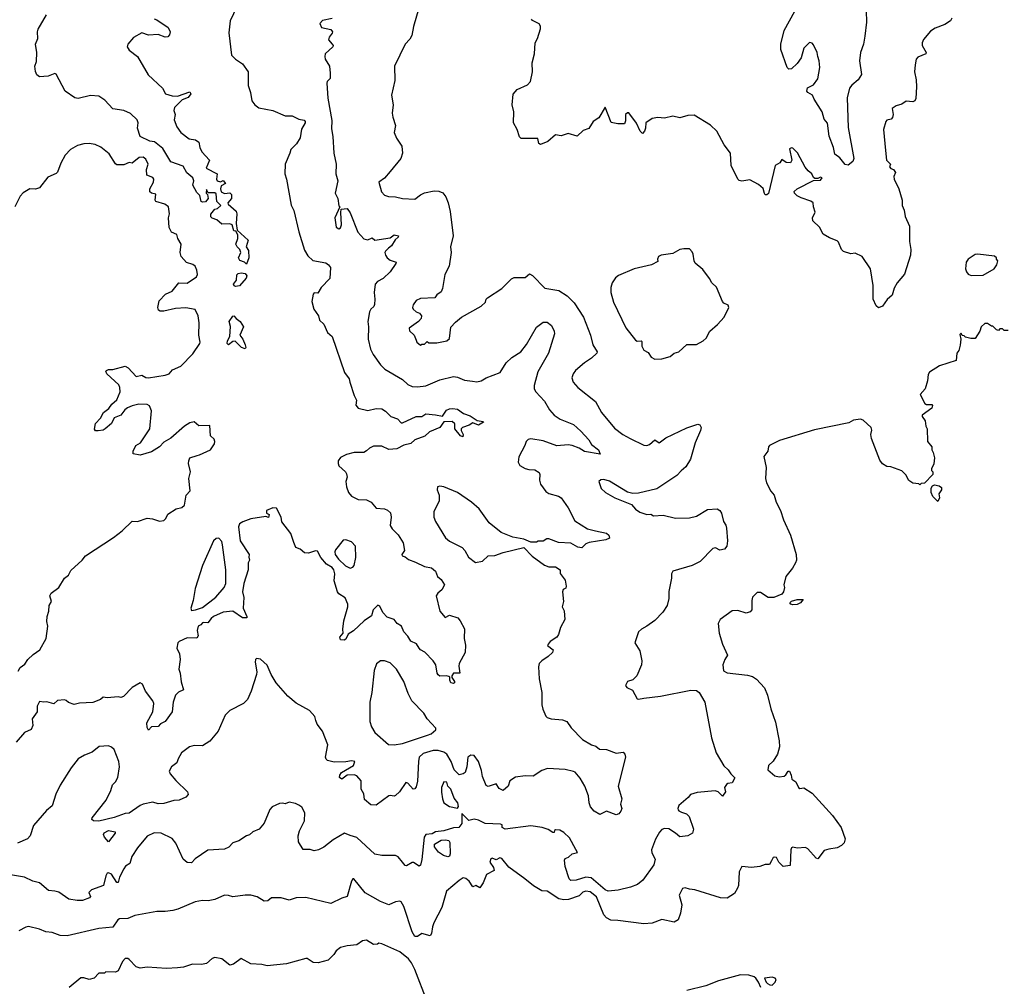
# Model space of a CAD drawing. Extents: x 1966327 to 2147849, y 395140 to 552178.
# Tile 120 of 256: x 1994941 to 2002077, y 507645 to 514652. Entities that reach past the tile are written whole.
import ezdxf

# ---------------------------------------------------------------- set-up
doc = ezdxf.new("R2010")
doc.units = 0

msp = doc.modelspace()

# ---------------------------------------------------------------- linework, layer by layer
at = {"layer": '0CON20XD'}
for points in [[(1997834.5, 514735), (1997795, 514603.8), (1997781.8, 514538.2), (1997768.1, 514511.9), (1997735.3, 514475), (1997657.9, 514315), (1997658.7, 514211.3), (1997634.7, 514105), (1997647.3, 514035), (1997640.7, 513975), (1997644.7, 513944.7), (1997665.3, 513885), (1997655.7, 513835), (1997672.6, 513792.6), (1997711.6, 513735), (1997716.5, 513685), (1997704.3, 513645), (1997625, 513552.4), (1997585, 513504.2), (1997543.8, 513475), (1997564.2, 513405), (1997585, 513380.6), (1997615, 513370.5), (1997665, 513368.2), (1997715, 513355.6), (1997805, 513350.5), (1997845, 513382.7), (1997873.9, 513396.1), (1997945, 513412), (1997978.8, 513408.8), (1998006.9, 513396.9), (1998028.3, 513368.3), (1998046.7, 513325), (1998060.7, 513260.7), (1998082, 513085), (1998063.3, 513005), (1998067.5, 512965), (1998052.5, 512865), (1998021.2, 512805), (1998006.4, 512703.6), (1997995, 512680), (1997965, 512657.5), (1997950, 512635), (1997845, 512630), (1997815, 512616.7), (1997792.9, 512585), (1997788, 512565), (1997792.7, 512552.7), (1997814.3, 512534.3), (1997837.5, 512525), (1997852.5, 512505), (1997850, 512485), (1997832, 512465), (1997762.5, 512415), (1997765.9, 512395.9), (1997800, 512365), (1997815, 512330), (1997820, 512315), (1997845, 512292.5), (1997855, 512300), (1997875, 512300), (1997895, 512320), (1997905, 512310), (1997965, 512310), (1998037.5, 512325), (1998055, 512340), (1998066.1, 512423.9), (1998099.5, 512460.5), (1998143.3, 512495), (1998286.2, 512575), (1998317.5, 512605), (1998322.5, 512625), (1998332.5, 512635), (1998435, 512702.5), (1998506.4, 512773.6), (1998525, 512783.3), (1998605, 512782.5), (1998635, 512810), (1998657.7, 512797.7), (1998747.5, 512705), (1998849.5, 512689.5), (1998909.4, 512649.4), (1998958.5, 512598.5), (1999026.7, 512496.7), (1999076.7, 512365), (1999095.7, 512295), (1999126.7, 512245), (1999125, 512234), (1999085, 512197.5), (1999034, 512165), (1998970.3, 512109.7), (1998952, 512085), (1998943.8, 512055), (1998952, 512025), (1998986.2, 511985), (1999114.3, 511885), (1999157.1, 511805), (1999251.7, 511691.7), (1999312, 511645), (1999366, 511615), (1999465, 511568.1), (1999485, 511565.6), (1999506.7, 511573.3), (1999545, 511606.2), (1999575.7, 511584.3), (1999625, 511620.8), (1999775, 511694), (1999855, 511720.4), (1999870.9, 511715), (1999878.9, 511695), (1999876.1, 511673.9), (1999835.8, 511585), (1999803.2, 511466.8), (1999769.4, 511410.6), (1999735, 511380.8), (1999702.6, 511347.4), (1999558.3, 511251.7), (1999425, 511220), (1999385, 511218), (1999346.1, 511226.1), (1999215, 511305.7), (1999175, 511318.6), (1999152.7, 511317.3), (1999137.5, 511305), (1999154.4, 511254.4), (1999186.7, 511225), (1999255, 511186.2), (1999375, 511138.8), (1999404.5, 511104.5), (1999435, 511082), (1999485, 511065.8), (1999515, 511067.5), (1999535, 511054.3), (1999605, 511059.2), (1999695, 511038.6), (1999795, 511040.8), (1999845, 511054.2), (1999925, 511101.9), (1999995, 511105.8), (2000015, 511093.1), (2000028.4, 511075), (2000041.6, 511015), (2000059, 510989), (2000063.9, 510966.1), (2000070.9, 510875), (2000065.5, 510834.5), (2000048.8, 510815), (2000015, 510806), (1999985, 510822.5), (1999965, 510818.8), (1999872.5, 510725), (1999815.5, 510694.5), (1999673.8, 510655), (1999663.9, 510636.1), (1999663.9, 510603.9), (1999646.1, 510506.1), (1999645.8, 510455), (1999633.8, 510405), (1999601.7, 510358.3), (1999543.9, 510296.1), (1999486.7, 510255), (1999446.7, 510235), (1999426.1, 510213.9), (1999398.8, 510135), (1999435, 510076), (1999450.3, 510005), (1999447.4, 509975), (1999414, 509895), (1999385, 509867.7), (1999345, 509854.4), (1999332.5, 509825), (1999341.8, 509811.8), (1999381.7, 509791.7), (1999415, 509730), (1999425, 509726.2), (1999464.1, 509734.1), (1999585, 509748.9), (1999805, 509791.3), (1999845, 509788.5), (1999865, 509775.4), (1999905.4, 509705), (1999954.7, 509445.3), (1999988.1, 509338.1), (2000044.2, 509244.2), (2000075.4, 509215), (2000094.2, 509184.2), (2000123.2, 509155), (2000105, 509120), (2000073.8, 509116.2), (2000063, 509107), (2000050, 509085), (2000057.5, 509055), (2000035, 509022.5), (2000004.4, 509054.4), (1999982.1, 509062.1), (1999850, 509050), (1999802.5, 509035), (1999785, 509012.5), (1999717.5, 508955), (1999710, 508935), (1999712.5, 508925), (1999717, 508917), (1999737.7, 508907.7), (1999773.3, 508895), (1999792, 508875), (1999824.2, 508785), (1999817.5, 508755), (1999783.3, 508735), (1999725, 508727.8), (1999694.2, 508755), (1999645.3, 508785.3), (1999615, 508789.6), (1999595, 508781.9), (1999577.3, 508762.7), (1999548.2, 508711.8), (1999519.2, 508635), (1999522.3, 508612.3), (1999545.9, 508565.9), (1999538, 508525), (1999456.7, 508415), (1999417.6, 508382.4), (1999366.8, 508363.2), (1999278.5, 508341.5), (1999205.4, 508335.4), (1999183.2, 508343.2), (1999081.7, 508431.7), (1999045, 508435.6), (1998975, 508413.6), (1998935, 508411.1), (1998923.8, 508425), (1998895, 508512.5), (1998889.6, 508560.4), (1998895, 508570.5), (1998919.1, 508580.9), (1998945, 508604), (1998982.5, 508615), (1998972.5, 508637.5), (1998925, 508720), (1998885, 508758.9), (1998855, 508776.7), (1998825, 508780), (1998817.5, 508775), (1998815, 508760), (1998805, 508760), (1998771.9, 508781.9), (1998727.2, 508797.2), (1998645, 508808.2), (1998460, 508785), (1998437.5, 508795), (1998437.5, 508815), (1998425, 508820), (1998314, 508824), (1998265, 508850), (1998235, 508856), (1998195, 508846.2), (1998145, 508896.7), (1998146, 508825), (1998124.4, 508795.6), (1998085, 508793.8), (1998015, 508772.5), (1997955, 508765.8), (1997930.3, 508749.7), (1997883.5, 508745), (1997873.4, 508725), (1997856.4, 508563.6), (1997845, 508523.3), (1997835, 508516.7), (1997795, 508541.2), (1997785, 508541.2), (1997745, 508518.8), (1997735, 508521.2), (1997714.6, 508544.6), (1997685, 508584), (1997665, 508594.2), (1997565, 508592.9), (1997515, 508603.5), (1997385, 508724.3), (1997335, 508737.5), (1997295, 508755.8), (1997213.7, 508706.3), (1997145, 508652.5), (1997106.9, 508633.1), (1997075, 508628), (1997045, 508636), (1996995, 508636.2), (1996962.7, 508692.7), (1996960, 508735), (1996968.3, 508771.7), (1997006, 508845), (1997006.4, 508903.6), (1996985, 508943.3), (1996965, 508958.8), (1996940.5, 508970.5), (1996895, 508980), (1996865, 508966.7), (1996845, 508972.5), (1996825, 508970), (1996770, 508945), (1996753, 508927), (1996712.5, 508827.5), (1996676.4, 508783.6), (1996630, 508765), (1996606.1, 508743.9), (1996583.9, 508736.1), (1996529.5, 508700.5), (1996485, 508685.8), (1996456.5, 508653.5), (1996425, 508639.2), (1996305, 508632.9), (1996211.7, 508568.3), (1996185, 508538.8), (1996155, 508542.5), (1996125.6, 508565.6), (1996071.4, 508681.4), (1996046, 508716), (1995965, 508755.5), (1995915, 508757.1), (1995865, 508732.9), (1995795, 508648), (1995752.9, 508585), (1995740, 508535), (1995708, 508515), (1995695, 508496), (1995663.8, 508436.2), (1995655, 508396.2), (1995645, 508397.5), (1995605, 508458.5), (1995585, 508468.1), (1995575, 508465.8), (1995564.1, 508445.9), (1995547.9, 508375), (1995461.1, 508345), (1995441.4, 508325), (1995453.3, 508295), (1995446.7, 508285), (1995395, 508267.5), (1995357.1, 508267.1), (1995297.7, 508277.7), (1995225, 508326.1), (1995194.7, 508335.3), (1995150.5, 508340.5), (1995085, 508395.6), (1995037.2, 508407.2), (1994975.4, 508435.4), (1994875, 508453.5)], [(1996585, 512880), (1996570, 512895), (1996537, 512907), (1996527.5, 512925), (1996542.5, 512965), (1996537.5, 512985), (1996516.7, 513005), (1996507.5, 513025), (1996522.5, 513065), (1996521.7, 513091.7), (1996508.3, 513118.3), (1996491.7, 513121.7), (1996480, 513165), (1996465, 513172.5), (1996405, 513170), (1996370.6, 513200.6), (1996335, 513212.2), (1996325, 513224), (1996326.6, 513243.4), (1996355, 513277.5), (1996375, 513282.5), (1996397.5, 513305), (1996370, 513335), (1996365, 513390), (1996355, 513397.5), (1996307.5, 513397.5), (1996295, 513420), (1996292.5, 513395), (1996302.5, 513385), (1996306.7, 513355), (1996287.7, 513332.3), (1996265, 513328.8), (1996256.7, 513335), (1996246.8, 513376.8), (1996225, 513400), (1996195, 513453.3), (1996203.8, 513485), (1996196.8, 513506.8), (1996151.7, 513541.7), (1996125, 513590.8), (1996035, 513622.5), (1995978.6, 513718.6), (1995917.7, 513767.7), (1995885, 513771.5), (1995814.6, 513804.6), (1995793.5, 513865), (1995799.1, 513905), (1995792.5, 513925), (1995745, 513972.5), (1995695, 513994.4), (1995615, 514006.7), (1995557.6, 514067.6), (1995515, 514096.7), (1995455, 514102.2), (1995365, 514081.1), (1995340, 514085), (1995270, 514135), (1995205, 514257.5), (1995195, 514262.5), (1995146.1, 514243.9), (1995085, 514237.5), (1995065, 514252.5), (1995055, 514277.5), (1995051.5, 514315), (1995062.1, 514347.9), (1995065.7, 514415), (1995054.7, 514474.7), (1995072.5, 514515), (1995069.6, 514565), (1995075, 514583.8), (1995135, 514688)], [(1996515, 514744.2), (1996466.2, 514645), (1996456.3, 514556.3), (1996475.8, 514395.8), (1996505, 514366.7), (1996555, 514332), (1996597.1, 514275), (1996595.7, 514175), (1996614.5, 514124.5), (1996622.9, 514062.9), (1996645, 514034), (1996675, 514014.2), (1996775, 513994.2), (1996865, 513954), (1996915.5, 513955.5), (1996965, 513930), (1997003.6, 513923.6), (1997008.8, 513915), (1997008.8, 513905), (1996982.2, 513857.8), (1996973.3, 513795), (1996947.1, 513752.9), (1996905, 513711.2), (1996899.5, 513685), (1996864.5, 513605), (1996863.5, 513535), (1996875.5, 513495), (1996907.7, 513307.7), (1996928.3, 513268.3), (1996963.9, 513115), (1997005, 512982.5), (1997030, 512940), (1997065.4, 512905.4), (1997158.6, 512888.6), (1997178.8, 512875), (1997193.3, 512855), (1997188.8, 512775), (1997125, 512710), (1997101.2, 512668.8), (1997075, 512671.2), (1997067, 512663), (1997059.1, 512609.1), (1997072.7, 512552.7), (1997106.7, 512505), (1997113.3, 512475), (1997145.8, 512445), (1997170.8, 512385), (1997205.6, 512355), (1997295.5, 512095.5), (1997328.5, 512048.5), (1997334.5, 512025), (1997365, 511926.7), (1997382.9, 511895), (1997376.9, 511856.9), (1997393.8, 511835), (1997465, 511819.6), (1997525, 511833.2), (1997565, 511831.2), (1997591.9, 511815), (1997630, 511775), (1997679.7, 511759.7), (1997705, 511730.8), (1997715, 511728.6), (1997814.7, 511775.3), (1997855, 511774.5), (1997885, 511794.5), (1997955, 511788.8), (1998005, 511776.9), (1998035, 511820.6), (1998055, 511831.1), (1998076.6, 511833.4), (1998115, 511828.5), (1998158.1, 511798.1), (1998205, 511780), (1998256, 511746), (1998298.8, 511738.8), (1998302.5, 511735), (1998265, 511713.8), (1998225, 511730), (1998197.5, 511712.5), (1998151.2, 511695), (1998140.8, 511685), (1998140.8, 511675), (1998155.8, 511645), (1998151.7, 511628.3), (1998135, 511636.2), (1998095.7, 511685), (1998095, 511722.5), (1998075, 511738.6), (1998015, 511738.1), (1997985, 511695.5), (1997912, 511665), (1997878.1, 511631.9), (1997805, 511606.5), (1997775, 511579.5), (1997725, 511568.7), (1997675, 511542.3), (1997616.2, 511536.2), (1997565, 511561.2), (1997505, 511560.4), (1997475, 511546.4), (1997455, 511525.7), (1997435, 511515.7), (1997365, 511514.4), (1997309.7, 511500.3), (1997265, 511478), (1997249.2, 511455), (1997248, 511435), (1997255, 511417.5), (1997303.3, 511375), (1997310.5, 511360.5), (1997314.2, 511335), (1997304.4, 511305), (1997309.2, 511265), (1997323.6, 511223.6), (1997345, 511198.8), (1997395, 511173.1), (1997455, 511172.5), (1997488, 511155), (1997525, 511110), (1997585, 511106.2), (1997607.3, 511097.3), (1997627.3, 511077.3), (1997634.2, 511045), (1997626.7, 510985), (1997640.5, 510960.5), (1997685, 510917.5), (1997720.3, 510860.3), (1997730, 510805), (1997716.4, 510783.6), (1997710, 510775), (1997713.8, 510765), (1997735, 510757.5), (1997758.5, 510738.5), (1997810.5, 510720.5), (1997875, 510687.8), (1997925, 510679.2), (1997955.6, 510655), (1997967.8, 510615), (1997994.7, 510594.7), (1998020.8, 510555), (1998000.3, 510519.7), (1997970.6, 510495), (1997960, 510475), (1997986.7, 510365), (1998025, 510318.8), (1998055, 510334.2), (1998115.5, 510315.5), (1998133.8, 510295), (1998165.8, 510235.8), (1998161.4, 510165), (1998172.7, 510117.3), (1998169.2, 510065), (1998125.7, 509984.3), (1998122.5, 509965), (1998130, 509915), (1998086.1, 509913.9), (1998072.5, 509895), (1998073, 509883), (1998093.3, 509855), (1998092.5, 509845), (1998085, 509840), (1998066.7, 509845), (1998057.5, 509865), (1998057.5, 509885), (1998050.7, 509890.7), (1998035, 509896.2), (1997985, 509894.3), (1997972.8, 509902.8), (1997965.8, 509915), (1997957.5, 509975), (1997938, 510005), (1997877.1, 510067.1), (1997845, 510084.4), (1997836.9, 510095)], [(2001077, 514717), (2001078.8, 514635), (2001067.3, 514532.7), (2001056, 514475), (2001035.5, 514414.5), (2001026.7, 514355), (2001042.5, 514255), (2001018.6, 514215), (2000972.4, 514177.6), (2000955.7, 514155), (2000939.4, 514085), (2000945, 513870), (2000986.9, 513645), (2000980, 513625), (2000945, 513597.5), (2000922.6, 513602.6), (2000885, 513650.9), (2000848.2, 513678.2), (2000838.5, 513725), (2000808.2, 513808.2), (2000795, 513902), (2000772.2, 513932.2), (2000757.1, 513985), (2000699.4, 514075), (2000685.9, 514105.9), (2000652.5, 514125), (2000646.7, 514135), (2000650.7, 514159.3), (2000695, 514180), (2000725, 514222.5), (2000740, 514305), (2000736, 514355), (2000725.8, 514385), (2000720, 514415), (2000695, 514469.2), (2000685, 514482.5), (2000665, 514486), (2000624.3, 514445.7), (2000603.9, 514376.1), (2000575.9, 514334.1), (2000535, 514296.7), (2000515, 514293.3), (2000504, 514305), (2000458.6, 514435), (2000457.1, 514475), (2000482.2, 514575), (2000558.6, 514715)], [(1995915, 514657.9), (1995935, 514651.8), (1996016.5, 514595), (1996031.9, 514565), (1996027, 514543), (1996015, 514528), (1995995, 514525.8), (1995945, 514544.2), (1995875, 514541.1), (1995825, 514558), (1995765, 514524), (1995724, 514475), (1995718.8, 514455), (1995735, 514431.2), (1995795, 514386), (1995872.4, 514252.4), (1995975, 514155.6), (1995998.6, 514115), (1996045, 514100), (1996085, 514098.6), (1996175, 514128), (1996181.2, 514115), (1996160.9, 514089.1), (1996118.5, 514071.5), (1996062, 514015), (1996058, 513995), (1996066.9, 513965), (1996060, 513925), (1996080, 513875), (1996108.6, 513835), (1996169.3, 513789.3), (1996215, 513781.4), (1996239.2, 513765), (1996245.7, 513725), (1996260, 513695), (1996315.8, 513635), (1996292.5, 513575), (1996372.5, 513535), (1996368, 513495), (1996372.9, 513482.9), (1996395, 513476.2), (1996415, 513486), (1996432.5, 513465), (1996401.7, 513448.3), (1996395.6, 513425), (1996400, 513405), (1996425, 513392.9), (1996465, 513398), (1996476, 513385), (1996476.2, 513355), (1996450, 513325), (1996452.5, 513315), (1996510, 513265), (1996514.3, 513245), (1996508.8, 513175), (1996517.5, 513127.5), (1996596.7, 513055), (1996582.5, 513005), (1996599.3, 512979.3), (1996602.5, 512925), (1996585, 512880)], [(1997205, 514661.9), (1997135, 514645.6), (1997115.8, 514625), (1997127.5, 514595), (1997195, 514580), (1997207.5, 514565), (1997206.7, 514555), (1997183.3, 514525), (1997180, 514505), (1997206.7, 514475), (1997212.5, 514465), (1997210, 514455), (1997156, 514405), (1997151.9, 514385), (1997156, 514365), (1997186.2, 514315), (1997190, 514265), (1997190, 514225), (1997170, 514205), (1997167, 514193), (1997173.6, 514083.6), (1997202.1, 513922.1), (1997200.7, 513860.7), (1997210.5, 513805), (1997218.1, 513685), (1997234.3, 513605.7), (1997231.2, 513535), (1997247.5, 513485), (1997227.5, 513395), (1997246.2, 513355), (1997253.6, 513303.6), (1997260, 513295), (1997224.2, 513215), (1997235, 513147.5), (1997255, 513136.7), (1997265, 513143.3), (1997274.2, 513165), (1997267.5, 513255), (1997271.7, 513278.3), (1997315, 513282.5), (1997335, 513252.5), (1997392.4, 513112.4), (1997435, 513063.1), (1997465, 513055.6), (1997495, 513070), (1997515, 513054.4), (1997625, 513070.5), (1997655, 513093.3), (1997686.4, 513085), (1997684.3, 513075), (1997662.7, 513057.3), (1997635, 513012.7), (1997615, 512994.7), (1997591.1, 512975), (1997586.8, 512965), (1997591.1, 512945), (1997604.8, 512924.8), (1997625, 512910), (1997670, 512895), (1997668, 512885), (1997625.8, 512825), (1997574.7, 512775.3), (1997534.4, 512755), (1997517.9, 512735), (1997510, 512675), (1997515.9, 512625.9), (1997513.3, 512586.7), (1997507.9, 512572.1), (1997486.1, 512553.9), (1997476, 512535), (1997462.9, 512465), (1997469.2, 512425), (1997467.1, 512335), (1997484, 512264), (1997502.5, 512225), (1997555, 512151.2), (1997587.6, 512117.6), (1997715, 512042.9), (1997755, 512007.5), (1997785, 511994.2), (1997825, 511990.8), (1997885, 511998.8), (1997985, 512041.9), (1998085, 512065.6), (1998115, 512061.1), (1998165, 512037.9), (1998222.7, 512032.7), (1998255, 512028), (1998285, 512033.8), (1998322.5, 512055), (1998424.2, 512095), (1998465.6, 512164.4), (1998506.6, 512203.4), (1998572, 512245), (1998615, 512297.1), (1998687.5, 512422.5), (1998735, 512460), (1998765, 512459.4), (1998794.3, 512435), (1998815.6, 512395), (1998816.4, 512375), (1998774.4, 512235), (1998695, 512100), (1998670.8, 511999.2), (1998670.5, 511975), (1998681.4, 511955), (1998745, 511885.8), (1998781.9, 511825), (1998814.2, 511785), (1998857.4, 511757.4), (1998955, 511717.8), (1999008.3, 511668.3), (1999065.9, 511605.9), (1999085, 511573.3), (1999136.9, 511535), (1999147.5, 511502.5), (1999035, 511521.8), (1998995, 511545.5), (1998945, 511564.5), (1998915, 511569.1), (1998835, 511562.5), (1998735, 511598.9), (1998645, 511614.3), (1998625, 511610), (1998610.8, 511595), (1998602.9, 511565), (1998557.9, 511482.1), (1998554.2, 511445), (1998565, 511421.2), (1998605, 511398), (1998630.5, 511390.5), (1998675, 511388.8), (1998705, 511370), (1998711.2, 511355), (1998708.8, 511315), (1998715.9, 511285.9), (1998755, 511232.5), (1998775, 511216.7), (1998845, 511198.8), (1998866, 511185), (1998915, 511112.5), (1998965, 511018.8), (1999055, 510961.4), (1999115, 510947.5), (1999195, 510930.9), (1999210, 510915), (1999215.6, 510894.4), (1999188.8, 510881.2), (1999067.3, 510862.7), (1999045, 510851.4), (1999015, 510824.4), (1998987.2, 510827.2), (1998935, 510856.9), (1998845, 510861.9), (1998775, 510888), (1998762.3, 510887.7), (1998735, 510872.5), (1998698.3, 510871.7), (1998686.4, 510863.6), (1998644.3, 510864.3), (1998595, 510886.9), (1998515, 510901.4), (1998431.2, 510935), (1998344.6, 511004.6), (1998271.4, 511105), (1998215.4, 511155.4), (1998115, 511224.3), (1998015, 511266.2), (1997985, 511270), (1997970, 511265), (1997967.5, 511245), (1997980, 511205), (1997980, 511165), (1997941.4, 511085), (1997943.1, 511045), (1997954.6, 511014.6)], [(2000338.3, 513391.7), (2000328.3, 513428.3), (2000295, 513457.5), (2000231.7, 513491.7), (2000175, 513481.2), (2000155, 513486.7), (2000145, 513496.7), (2000098, 513595), (2000093.1, 513685), (2000047.5, 513745), (1999993.6, 513843.6), (1999946.8, 513886.8), (1999829.7, 513959.7), (1999782.6, 513957.4), (1999725, 513941.2), (1999675, 513952.5), (1999615, 513938.8), (1999565, 513943.3), (1999525, 513936.2), (1999480, 513905), (1999476.7, 513865), (1999470, 513845), (1999455, 513827.5), (1999437.5, 513845), (1999412.3, 513902.3), (1999355, 513976), (1999345, 513978), (1999332.5, 513965), (1999332, 513918), (1999325, 513897.5), (1999276.4, 513896.4), (1999227, 513907), (1999185, 514017.5), (1999138.5, 513941.5), (1999097.5, 513915), (1999065, 513863.3), (1999025, 513850), (1998981.7, 513808.3), (1998915, 513826), (1998865, 513810), (1998825, 513816.7), (1998769.7, 513770.3), (1998715, 513746.7), (1998702.5, 513755), (1998695, 513790), (1998575, 513790), (1998563, 513803), (1998547.5, 513855), (1998520, 513905), (1998522, 513985), (1998509.2, 514035), (1998517.3, 514112.7), (1998545.7, 514145), (1998620.3, 514179.7), (1998643.4, 514205), (1998657.7, 514275), (1998655, 514340), (1998671.9, 514405), (1998675.7, 514484.3), (1998694.3, 514515.7), (1998716.2, 514585), (1998715.7, 514605.7), (1998705, 514623.3), (1998656.4, 514646.4), (1998650, 514655)], [(2001697, 514663), (2001687.5, 514645), (2001645, 514616.7), (2001575, 514590), (2001542.2, 514567.8), (2001492.1, 514507.9), (2001482.9, 514485), (2001482.9, 514465), (2001510, 514415), (2001507.5, 514405), (2001449.2, 514380.8), (2001438.5, 514365), (2001430, 514325), (2001426.5, 514275), (2001438.6, 514215), (2001440.8, 514165), (2001435, 514080), (2001427.5, 514065), (2001415, 514057.5), (2001365, 514062.5), (2001335, 514040), (2001292.3, 514027.7), (2001265, 514007.5), (2001270.8, 513965), (2001267.7, 513942.3), (2001258.3, 513931.7), (2001226.4, 513923.6), (2001217.5, 513915), (2001200.8, 513855), (2001216, 513704), (2001224.4, 513635), (2001252, 513605), (2001246.2, 513585), (2001255, 513574), (2001275, 513566.2), (2001287.5, 513545), (2001276.7, 513515), (2001278.8, 513495), (2001313.1, 513425), (2001336, 513345), (2001335.8, 513305.8), (2001352.3, 513272.3), (2001359.5, 513225), (2001390, 513155), (2001389.2, 513045), (2001399.4, 512985), (2001396.9, 512945), (2001353.1, 512806.9), (2001300, 512745), (2001279.2, 512705), (2001265, 512656.2), (2001227.4, 512622.6), (2001195.2, 512574.8), (2001165, 512564.4), (2001148.8, 512578.8), (2001127.2, 512625), (2001126.8, 512725), (2001106.7, 512846.7), (2001047.5, 512935), (2000995, 512958.8), (2000965, 512955.8), (2000912.4, 512972.4), (2000897.2, 512987.2), (2000875, 513040), (2000865, 513050), (2000810.6, 513070.6), (2000765, 513096.7), (2000737.3, 513147.3), (2000690, 513195), (2000686.7, 513215), (2000706.1, 513256.1), (2000693.3, 513295), (2000692.5, 513325), (2000675, 513337.5), (2000605, 513360), (2000576.7, 513375), (2000556.2, 513395), (2000555, 513407.5), (2000575, 513427.1), (2000695, 513487.5), (2000745, 513490), (2000756, 513505), (2000745, 513510), (2000725, 513500), (2000705, 513500), (2000695, 513507.5), (2000682, 513535), (2000655, 513555.7), (2000634, 513584), (2000577.6, 513687.6), (2000545, 513720), (2000535, 513723.3), (2000521.2, 513715), (2000536.2, 513635), (2000527.5, 513615), (2000495, 513616.7), (2000465, 513637.5), (2000450, 513615), (2000416.7, 513595), (2000367.3, 513392.7), (2000355, 513382.5), (2000343, 513383), (2000338.3, 513391.7)], [(1994930, 509930), (1994945, 509956.9), (1994978.7, 509981.3), (1995000.6, 510015), (1995039.1, 510050.9), (1995087.1, 510085), (1995132.5, 510165), (1995145.3, 510254.7), (1995138.3, 510288.3), (1995139.6, 510325), (1995151.4, 510365), (1995153.6, 510406.4), (1995170.8, 510435), (1995160, 510475), (1995168, 510495), (1995224.6, 510535.4), (1995265, 510603.1), (1995293.6, 510626.4), (1995311.4, 510658.6), (1995394.5, 510735), (1995418.2, 510765), (1995620.7, 510899.3), (1995683, 510947), (1995755, 511015.6), (1995795, 511014.4), (1995865, 511038.6), (1995904.3, 511034.3), (1995955, 511018), (1995985, 511020.8), (1996000.8, 511035), (1996015, 511067.5), (1996074.1, 511105.9), (1996115, 511116.7), (1996135, 511132.5), (1996146.2, 511205), (1996175.6, 511235.6), (1996166.7, 511325), (1996178.8, 511375), (1996163.3, 511435), (1996166.7, 511455), (1996175, 511476.7), (1996226, 511494), (1996245, 511496.7), (1996323.3, 511535), (1996352.7, 511577.3), (1996356, 511595), (1996350.3, 511610.3), (1996322.5, 511635), (1996320, 511710), (1996238.3, 511708.3), (1996205, 511737.5), (1996175, 511728.8), (1996136, 511705), (1996035, 511618.5), (1995985, 511589.5), (1995955, 511555.6), (1995895, 511520), (1995815, 511494.2), (1995764.2, 511504.2), (1995764.2, 511525), (1995781.4, 511565), (1995816.2, 511585), (1995884.5, 511685), (1995896.8, 511816.8), (1995882.5, 511852.5), (1995865, 511862.9), (1995804.4, 511864.4), (1995755, 511853.6), (1995721, 511839), (1995702, 511825), (1995675, 511785.6), (1995625, 511766), (1995605, 511726), (1995561.2, 511685), (1995545, 511676), (1995510.7, 511670.7), (1995491.2, 511671.2), (1995483.6, 511683.6), (1995491.2, 511725), (1995525.7, 511764.3), (1995547.1, 511805), (1995585.9, 511834.1), (1995609.2, 511865), (1995645, 511896.9), (1995668.5, 511955), (1995667.3, 511985), (1995658.2, 512005), (1995573.1, 512085), (1995566.2, 512103.8), (1995570.6, 512109.4), (1995585, 512115.7), (1995615, 512115.4), (1995705, 512140.8), (1995728, 512128), (1995785, 512064.4), (1995825, 512074.3), (1995855, 512058.6), (1995875, 512056.9), (1995995, 512074.3), (1996024.2, 512085.8), (1996047.5, 512115), (1996109.6, 512140.4), (1996195, 512229.4), (1996245.6, 512305), (1996249.4, 512315), (1996239.5, 512365), (1996240.6, 512455), (1996234.4, 512504.4), (1996212, 512552), (1996145, 512564.4), (1996069.1, 512559.1), (1995985, 512539.2), (1995958.3, 512538.3), (1995947.5, 512547.5), (1995940.8, 512565), (1995950.8, 512615), (1995998.7, 512661.3), (1996045.7, 512685), (1996095, 512744.2), (1996155, 512742.2), (1996223, 512787), (1996230, 512805), (1996225, 512837.5), (1996211.9, 512865), (1996195, 512877.7), (1996150.9, 512890.9), (1996110.4, 512935), (1996104.4, 512965), (1996111.4, 513025), (1996086.2, 513065), (1996078.8, 513095), (1996042, 513112), (1996024.4, 513145), (1996018.6, 513215), (1996025.7, 513245), (1996020, 513295), (1995993.8, 513313.8), (1995927.5, 513335), (1995923.3, 513345), (1995926.7, 513386.7), (1995895, 513394), (1995884.5, 513404.5), (1995883.1, 513425), (1995910.6, 513475), (1995912.9, 513495), (1995905, 513507.1), (1995863.3, 513525), (1995860.6, 513565), (1995871.4, 513605), (1995855, 513642), (1995835, 513656), (1995806, 513654), (1995755, 513611.2), (1995735, 513615.7), (1995695, 513600.8), (1995645, 513600.8), (1995635, 513608), (1995589.9, 513679.9), (1995528.6, 513728.6), (1995486.7, 513746.7), (1995445, 513754.5), (1995405, 513753), (1995358.9, 513741.1), (1995309.7, 513710.3), (1995269.6, 513670.4), (1995238.7, 513611.3), (1995215, 513546.2), (1995205, 513536.2), (1995145, 513511.2), (1995085, 513433.3), (1995055, 513423.3), (1995015, 513426.7), (1994965, 513396.2), (1994945, 513373.3), (1994905.4, 513294.6)], [(1999545, 512192.2), (1999595, 512193.1), (1999655, 512211.4), (1999685, 512234), (1999717.5, 512245), (1999775, 512297.5), (1999845, 512297.5), (1999895.7, 512324.3), (1999915.6, 512344.4), (1999942, 512395), (1999998.3, 512441.7), (2000046.7, 512495), (2000080, 512565), (2000075, 512582.5), (2000045, 512596.7), (2000035, 512610), (1999992.3, 512712.3), (1999956.7, 512745), (1999941.2, 512775), (1999891.2, 512841.2), (1999837.7, 512887.7), (1999828.8, 512905), (1999823, 512953), (1999815, 512970), (1999795, 512990), (1999755, 512991.2), (1999725, 512986), (1999675, 512958), (1999590, 512945), (1999570, 512935), (1999562.5, 512915), (1999565, 512900), (1999520, 512875), (1999393.6, 512846.4), (1999281.3, 512798.7), (1999259.7, 512780.3), (1999235.8, 512745), (1999225, 512710), (1999224.2, 512675), (1999244.5, 512604.5), (1999335, 512417.8), (1999405, 512329.2), (1999415, 512321.9), (1999445, 512323.8), (1999449.4, 512319.4), (1999450, 512285), (1999465, 512256.2), (1999495, 512238.8), (1999518, 512205), (1999545, 512192.2)], [(2001837, 512797), (2001925, 512800), (2002003.9, 512846.1), (2002022.5, 512875), (2002030, 512905), (2002020, 512915), (2002020, 512925), (2002005, 512937.5), (2001885, 512952.5), (2001865, 512950), (2001814, 512916), (2001800, 512895), (2001796.7, 512845), (2001803.3, 512825), (2001815, 512807.5), (2001837, 512797)], [(1996505, 512716.9), (1996495, 512722), (1996490, 512735), (1996511.4, 512765), (1996515, 512802.5), (1996525, 512812), (1996545, 512816.2), (1996575, 512813.3), (1996585.9, 512795.9), (1996581.7, 512778.3), (1996535, 512722), (1996505, 512716.9)], [(1996575, 512265.7), (1996548.2, 512275), (1996502.6, 512322.6), (1996485, 512320), (1996455, 512294.5), (1996444.4, 512305), (1996447.5, 512325), (1996464.3, 512355), (1996467.8, 512427.8), (1996459.5, 512465), (1996485, 512502.5), (1996493.6, 512506.4), (1996510, 512485), (1996538.8, 512465), (1996562.5, 512425), (1996535.6, 512365), (1996557.7, 512335), (1996575.3, 512295), (1996579.6, 512275), (1996575, 512265.7)], [(2002105, 512400), (2002075, 512400), (2002065, 512410), (2002045, 512410), (2002035, 512400), (2002020, 512405), (2001995, 512430), (2001985, 512430), (2001955, 512450), (2001935, 512450), (2001910, 512425), (2001900, 512395), (2001865, 512340), (2001835, 512340), (2001795, 512350), (2001785, 512360), (2001771.7, 512361.7), (2001765, 512380), (2001755, 512370), (2001762.5, 512335), (2001758.3, 512291.7), (2001746.7, 512255), (2001732.5, 512235), (2001728.3, 512181.7), (2001608.3, 512141.7), (2001534.1, 512095.9), (2001525, 512080), (2001521.2, 512035), (2001503.3, 511975), (2001466.7, 511935), (2001500.7, 511870.7), (2001513.6, 511863.6), (2001551.7, 511861.7), (2001557.5, 511855), (2001552.5, 511835), (2001482.5, 511785), (2001482.5, 511775), (2001502.5, 511745), (2001507.5, 511705), (2001517.5, 511685), (2001520, 511595), (2001552.5, 511555), (2001552.5, 511535), (2001562.5, 511515), (2001570, 511475), (2001566.4, 511433.6), (2001550, 511395), (2001550, 511385), (2001560, 511375), (2001560, 511355), (2001498.3, 511291.7), (2001475, 511290), (2001465, 511280), (2001457, 511287), (2001415, 511292.5), (2001385, 511312.5), (2001363, 511353), (2001335, 511382.5), (2001255, 511410), (2001225, 511412), (2001195, 511432), (2001175, 511460), (2001115.7, 511615), (2001109.2, 511645), (2001116.1, 511676.1), (2001113.3, 511695), (2001055, 511750), (2001035, 511756.7), (2000985, 511750), (2000949.5, 511730.5), (2000702.1, 511677.9), (2000448.5, 511601.5), (2000376.2, 511565), (2000368.8, 511555), (2000363.3, 511525), (2000334.2, 511485.8), (2000351.4, 511405), (2000346.7, 511325), (2000352.5, 511295), (2000384.5, 511235), (2000408.8, 511205), (2000423.8, 511155), (2000455.6, 511095), (2000476.4, 511026.4), (2000528, 510915), (2000568.6, 510775), (2000570.8, 510735), (2000564.2, 510715.8), (2000541.2, 510675), (2000493.3, 510615), (2000480, 510555), (2000483.3, 510535), (2000477.5, 510505), (2000465, 510487.5), (2000406.4, 510463.6), (2000365, 510463.8), (2000309.5, 510499.5), (2000285, 510500), (2000253.1, 510466.9), (2000247.3, 510442.7), (2000246.7, 510375), (2000235, 510358.8), (2000205, 510348.8), (2000145, 510368.8), (2000105, 510366), (2000018, 510305), (2000004.3, 510274.3), (2000011.2, 510205), (2000033.8, 510125), (2000071.2, 510045), (2000050.8, 510015), (2000037.5, 509975), (2000041.7, 509931.7), (2000067.5, 509917.5), (2000215, 509901.6), (2000251.2, 509891.2), (2000281.9, 509871.9), (2000338, 509808), (2000361, 509755), (2000385, 509655.7), (2000419, 509559), (2000446.4, 509425), (2000448.3, 509381.7), (2000432.7, 509327.3), (2000403, 509277), (2000368.5, 509245), (2000364.4, 509214.4), (2000415, 509171.2), (2000446.1, 509163.9), (2000480.7, 509169.3), (2000493.3, 509176.7), (2000510, 509205), (2000520, 509205), (2000533.3, 509175), (2000536.4, 509146.4), (2000566.2, 509126.2), (2000585, 509086.7), (2000595, 509080), (2000625, 509083.3), (2000685, 509043.8), (2000832.4, 508882.4), (2000894.2, 508795), (2000922.9, 508715), (2000915.5, 508685), (2000896.5, 508665), (2000865, 508648.2), (2000805, 508640), (2000771.2, 508628.8), (2000725, 508570), (2000714.2, 508574.2), (2000652.5, 508642.5), (2000635, 508652), (2000575, 508647.1), (2000545, 508652.9), (2000535, 508648.6), (2000529.2, 508635), (2000525, 508521.2), (2000475, 508513.3), (2000444.1, 508544.1), (2000425, 508578.1), (2000415, 508581.4), (2000402.4, 508577.6), (2000389.4, 508555), (2000375, 508528.8), (2000345, 508526.7), (2000305, 508513.8), (2000245, 508506.2), (2000175, 508512.5), (2000154.3, 508475), (2000150, 508375), (2000144.2, 508355.8), (2000121.2, 508318.8), (2000067.3, 508282.7), (2000020, 508285), (1999835, 508344), (1999795, 508348), (1999765, 508359.2), (1999745, 508354), (1999721.1, 508305), (1999739.3, 508235), (1999729.4, 508175), (1999713.6, 508126.4), (1999685, 508108.7), (1999595, 508129.2), (1999525, 508103.5), (1999465, 508097.3), (1999275, 508121.8), (1999225, 508123.1), (1999195, 508140.4), (1999175, 508162.5), (1999122.4, 508292.4), (1999075, 508328.8), (1999045, 508333.8), (1999023.3, 508326.7), (1998995, 508300.4), (1998919.2, 508275), (1998885, 508270.8), (1998847.8, 508277.8), (1998765, 508334), (1998725, 508337.5), (1998665, 508373.3), (1998602.5, 508425), (1998485, 508507.5), (1998435, 508571.2), (1998420, 508575), (1998395, 508562), (1998365, 508573.8), (1998355, 508570), (1998349.2, 508545), (1998376, 508505), (1998378.8, 508485), (1998324.4, 508455.6), (1998299.2, 508395), (1998275, 508358.8), (1998245.9, 508375.9), (1998225, 508366.7), (1998197.4, 508407.4), (1998175, 508426), (1998155, 508430), (1998125, 508411.5), (1998034.5, 508335), (1998001.4, 508215), (1997942.2, 508105), (1997932.9, 508075), (1997925, 508026.7), (1997915, 508010), (1997855, 508028.8), (1997825, 508006.2), (1997805, 508006.2), (1997785, 508040.8), (1997725, 508224.2), (1997705, 508258), (1997695, 508262), (1997665, 508256), (1997616.1, 508236.1), (1997555, 508260), (1997445, 508322), (1997363, 508423), (1997355, 508423.3), (1997345, 508407.5), (1997315, 508296.2), (1997275, 508284), (1997195, 508246), (1997015, 508288.5), (1996945, 508286.9), (1996895, 508270), (1996835, 508287.1), (1996765, 508286.2), (1996740, 508265), (1996712.3, 508262.3), (1996662.9, 508292.9), (1996615, 508305.8), (1996575, 508305.8), (1996485, 508292.5), (1996455, 508304), (1996425, 508306.2), (1996355, 508274), (1996305.8, 508264.2), (1996265, 508265.8), (1996212.1, 508257.9), (1996087.5, 508205), (1996050, 508195), (1995995, 508186), (1995935, 508188), (1995775, 508158.1), (1995725, 508137.3), (1995665, 508134.3), (1995653, 508127), (1995615, 508074.2), (1995515, 508063.8), (1995285, 508010.4), (1995232.9, 508012.9), (1995175.7, 508035.7), (1995130.9, 508040.9), (1995085, 508060), (1995005, 508078), (1994985, 508074.2), (1994935, 508045.8)], [(2001595, 511160), (2001560, 511195), (2001547.5, 511225), (2001547.5, 511255), (2001557, 511273), (2001570.7, 511279.3), (2001605, 511273.3), (2001621.7, 511261.7), (2001622.5, 511245), (2001602.5, 511215), (2001607.5, 511185), (2001595, 511160)], [(1997836.9, 510095), (1997817.7, 510127.7), (1997775, 510146), (1997755, 510182), (1997723.8, 510215), (1997708, 510255), (1997675.6, 510275.6), (1997655, 510303.8), (1997605, 510320), (1997573.8, 510355), (1997550.3, 510400.3), (1997536.9, 510406.9), (1997502.2, 510375), (1997490.5, 510329.5), (1997436.3, 510293.7), (1997359.4, 510220.6), (1997322.1, 510197.9), (1997305, 510161.2), (1997293.6, 510153.6), (1997265, 510157.5), (1997262, 510175), (1997284.2, 510205.8), (1997281.9, 510235), (1997290, 510295), (1997320, 510395), (1997320, 510415), (1997300, 510460), (1997255, 510490), (1997243.3, 510505), (1997221.2, 510585), (1997223.8, 510636.2), (1997217.1, 510665), (1997205, 510680), (1997164.4, 510704.4), (1997124.2, 510754.2), (1997098.3, 510798.3), (1997085, 510802.5), (1997035, 510783.8), (1997006.1, 510786.1), (1996973.6, 510813.6), (1996942.5, 510825), (1996928.3, 510861.7), (1996905, 510926.2), (1996841.7, 511011.7), (1996836, 511045), (1996801.7, 511111.7), (1996775, 511112.5), (1996730, 511095), (1996730, 511075), (1996750, 511065), (1996745, 511042.5), (1996725, 511050), (1996615, 511033.5), (1996556.9, 511013.1), (1996535, 510996.7), (1996526.2, 510975), (1996539.2, 510875), (1996604.2, 510775), (1996601.2, 510755), (1996606.7, 510735), (1996596, 510714), (1996597.5, 510665), (1996564.4, 510565.6), (1996556.7, 510505), (1996565.5, 510464.5), (1996560, 510385), (1996587.5, 510325), (1996586, 510315), (1996556.7, 510315), (1996485, 510364), (1996415, 510356.2), (1996344.7, 510325.3), (1996327.9, 510312.1), (1996305, 510278.9), (1996275, 510283.1), (1996265, 510279.2), (1996254.5, 510265.5), (1996233.8, 510255), (1996228.2, 510225), (1996234.4, 510185), (1996225, 510167.5), (1996155, 510172.2), (1996096.2, 510145), (1996087.1, 510135), (1996080, 510095), (1996098.6, 510055), (1996103, 510013), (1996093.5, 509945), (1996103.9, 509913.9), (1996111.1, 509851.1), (1996128.1, 509795), (1996092.8, 509777.2), (1996071.1, 509755), (1996053.1, 509705), (1996045, 509634.3), (1995995, 509564.2), (1995962.3, 509547.7), (1995945, 509528), (1995895, 509526.2), (1995875, 509502.5), (1995865, 509520), (1995862.5, 509555), (1995905.6, 509634.4), (1995913.3, 509695), (1995905.3, 509715.3), (1995853.1, 509785), (1995830, 509835), (1995815, 509844), (1995755, 509810.6), (1995692.5, 509745), (1995675, 509738.8), (1995655, 509743.8), (1995575, 509736.7), (1995545, 509740), (1995527.5, 509725), (1995471.7, 509701.7), (1995375, 509698.6), (1995335, 509687.1), (1995295, 509701.4), (1995277.9, 509717.9), (1995265, 509720.9), (1995213.6, 509716.4), (1995188, 509692), (1995137.7, 509707.7), (1995115, 509704.3), (1995085, 509709.2), (1995066.7, 509675), (1995067.5, 509635), (1995032.3, 509585), (1995035.5, 509535), (1995025, 509506), (1994975, 509485.7), (1994916.3, 509413.7)], [(1997954.6, 511014.6), (1998028, 510895), (1998055, 510871.9), (1998148, 510825), (1998167.1, 510805), (1998192.5, 510755), (1998245, 510716), (1998295, 510726), (1998335, 510766.2), (1998385, 510768), (1998445, 510790.8), (1998595, 510826.7), (1998655, 510763.3), (1998745, 510698.8), (1998775.8, 510685.8), (1998825, 510686.2), (1998857.5, 510665), (1998858.3, 510638.3), (1998895, 510590), (1998902.5, 510545), (1998898.3, 510531.7), (1998879.3, 510520.7), (1998874.2, 510505), (1998882.9, 510435), (1998872.5, 510395), (1998886.4, 510366.4), (1998891.2, 510305), (1998860, 510245), (1998846.2, 510195), (1998833.3, 510175), (1998786.7, 510145), (1998770, 510125), (1998766.7, 510115), (1998806.7, 510085), (1998803.3, 510065), (1998772, 510035), (1998725.7, 510005), (1998706.2, 509985), (1998701.7, 509961.7), (1998705.4, 509875), (1998724, 509775), (1998726.2, 509686.2), (1998732.5, 509655), (1998754.1, 509604.1), (1998764.4, 509594.4), (1998792.5, 509585), (1998875.4, 509575.4), (1998905.5, 509565.5), (1998937.6, 509517.6), (1999020.8, 509435), (1999085, 509396.5), (1999115.4, 509385.4), (1999142.9, 509362.9), (1999195, 509360.6), (1999265, 509334), (1999315, 509342), (1999327.6, 509327.6), (1999332, 509305), (1999279.1, 509095), (1999305.8, 509005), (1999295.8, 508965), (1999304.3, 508935), (1999296.7, 508913.3), (1999282.5, 508895), (1999265, 508886.9), (1999195, 508913.3), (1999145, 508891.2), (1999105, 508914), (1999076.9, 508946.9), (1999067.5, 508975), (1999063.3, 509025), (1999036.9, 509095), (1999004.1, 509154.1), (1998966.8, 509196.8), (1998955, 509202.9), (1998895, 509216.5), (1998766.1, 509223.9), (1998725, 509208.8), (1998662.3, 509167.7), (1998605, 509170.6), (1998535, 509162), (1998493.8, 509135), (1998480.6, 509095), (1998445, 509063.8), (1998415, 509080), (1998393.3, 509113.3), (1998335, 509092.9), (1998320.9, 509100.9), (1998295.5, 509165.5), (1998288.9, 509208.9), (1998265.5, 509275), (1998235, 509317.5), (1998209.7, 509320.3), (1998188.6, 509305), (1998181.3, 509235), (1998168.5, 509195), (1998155.5, 509184.5), (1998125, 509177.1), (1998089.6, 509215), (1998067.4, 509275), (1998036.8, 509326.8), (1998015, 509341.7), (1997975, 509355.2), (1997936.7, 509353.3), (1997865, 509332), (1997836.8, 509305), (1997830.2, 509275), (1997825, 509132.5), (1997815, 509090), (1997805, 509076.7), (1997792.5, 509075), (1997755, 509116.7), (1997738.3, 509121.7), (1997693.3, 509055), (1997665, 509027.5), (1997655, 509022.9), (1997625, 509028.6), (1997616.7, 509025), (1997525, 508957.5), (1997485, 508960.8), (1997439.3, 508999.3), (1997435, 509040), (1997416, 509075), (1997416, 509135), (1997385, 509171.2), (1997365, 509177.5), (1997314.2, 509175.8), (1997275, 509147.5), (1997258.3, 509158.3), (1997260, 509175), (1997273.3, 509195), (1997360, 509245), (1997370, 509275), (1997345, 509280), (1997305, 509271.2), (1997218.9, 509268.9), (1997172.3, 509282.3), (1997161.2, 509291.2), (1997156.4, 509306.4), (1997174.2, 509395), (1997134.3, 509495), (1997096.9, 509545), (1997087.8, 509572.2), (1997080.9, 509600.9), (1997041.2, 509645), (1996945, 509698), (1996885, 509749.2), (1996798.8, 509845), (1996764, 509905), (1996735, 509972.5), (1996685, 510017.5), (1996658.3, 510021.7), (1996650, 510015), (1996647.5, 509995), (1996658.8, 509925), (1996656, 509905), (1996619.2, 509785), (1996590.8, 509725), (1996562, 509695), (1996465, 509644.2), (1996428.8, 509611.2), (1996378.8, 509495), (1996318.3, 509421.7), (1996265, 509387.5), (1996205, 509389.4), (1996170.3, 509379.7), (1996113.8, 509336.2), (1996088.9, 509295), (1996080.3, 509265), (1996041.8, 509235), (1996024.6, 509205), (1996030.4, 509185), (1996072.5, 509137.5), (1996157.1, 509055), (1996162.9, 509035), (1996145.8, 509015), (1996096.5, 508993.5), (1996059, 508991), (1995985, 508969.2), (1995945, 508967.8), (1995905, 508978.7), (1995835, 508964.6), (1995813.8, 508956.2), (1995735, 508900.6), (1995705, 508897.1), (1995625, 508867.7), (1995515, 508842.9), (1995474.6, 508844.6), (1995464.2, 508854.2), (1995467.1, 508865), (1995568.5, 508995), (1995602.1, 509065), (1995613.9, 509106.1), (1995635, 509128), (1995651.1, 509158.9), (1995664.4, 509235), (1995659.5, 509275), (1995625, 509361.2), (1995605, 509379.2), (1995585, 509387.1), (1995517.9, 509382.1), (1995465, 509343.3), (1995409.7, 509320.3), (1995365, 509294), (1995315, 509228.8), (1995235, 509103.8), (1995203.4, 509036.6), (1995175, 508953.3), (1995135, 508920), (1995039.7, 508810.3), (1995015.5, 508734.5), (1994996.3, 508713.7), (1994925, 508682.2)], [(1996185, 510368.8), (1996215, 510372.9), (1996265, 510391.2), (1996363.1, 510465), (1996421.9, 510535), (1996435.7, 510565), (1996434.6, 510665), (1996410.9, 510845), (1996405, 510869.2), (1996385, 510893.1), (1996365, 510891.4), (1996345, 510874.2), (1996266.2, 510695), (1996212.3, 510527.7), (1996198.1, 510441.9), (1996180.6, 510385), (1996185, 510368.8)], [(1997335, 510675.4), (1997355, 510682.7), (1997365.3, 510695), (1997377, 510753), (1997375.6, 510835), (1997345, 510866.9), (1997305, 510880.7), (1997285, 510879.6), (1997230, 510810), (1997224.4, 510795), (1997226.7, 510775), (1997251.7, 510741.7), (1997302.4, 510692.4), (1997335, 510675.4)], [(2000545, 510410), (2000530, 510415), (2000522.5, 510425), (2000535, 510437.5), (2000575, 510450), (2000618.3, 510448.3), (2000600, 510425), (2000575, 510413.8), (2000545, 510410)], [(1997655, 509394.6), (1997715, 509405.3), (1997895.5, 509464.5), (1997924.2, 509475.8), (1997958, 509505), (1997956, 509515), (1997895, 509584.2), (1997870, 509625), (1997783.1, 509715), (1997756.4, 509766.4), (1997724.6, 509854.6), (1997672.9, 509945), (1997625, 509990), (1997585, 510003.8), (1997556.2, 510003.8), (1997527.7, 509982.3), (1997509.2, 509935), (1997492.9, 509775), (1997479.5, 509705), (1997479.4, 509565), (1997490, 509525), (1997515, 509484.2), (1997615, 509397.5), (1997655, 509394.6)], [(1998115, 508936.7), (1998121.7, 508948.3), (1998116.5, 508975), (1998089.8, 509009.8), (1998066.1, 509075), (1998043.3, 509095), (1998035.8, 509125), (1998015, 509127.5), (1997998.8, 509085), (1997997.5, 509052.5), (1998004.2, 509005), (1998015.8, 508975.8), (1998055, 508947.5), (1998115, 508936.7)], [(1995585, 508692.5), (1995554.5, 508725), (1995548.9, 508745), (1995553.2, 508756.8), (1995585, 508775.3), (1995633.3, 508765), (1995632, 508755), (1995585, 508692.5)], [(1998045, 508583.8), (1998013.3, 508593.3), (1997977, 508617), (1997947.5, 508655), (1997947.5, 508675), (1997995, 508704.5), (1998027.7, 508707.7), (1998052.2, 508702.2), (1998057.9, 508687.9), (1998060, 508605), (1998055, 508587.5), (1998045, 508583.8)], [(1997894.2, 507534.2), (1997805, 507767.5), (1997781.4, 507815), (1997758, 507845), (1997695, 507894), (1997565, 507952.5), (1997543.3, 507956.7), (1997535, 507950), (1997505, 507947.5), (1997455, 507978.8), (1997426, 507974), (1997385, 507946.2), (1997315, 507939.2), (1997265, 507926.7), (1997235, 507902.5), (1997216.7, 507875), (1997175.8, 507835), (1997105, 507815.7), (1997067.6, 507817.6), (1997025, 507845.6), (1997015, 507846.4), (1996875, 507808.8), (1996735, 507793.7), (1996695, 507802.9), (1996615, 507807.1), (1996545, 507845.5), (1996491.5, 507805), (1996465, 507799.1), (1996405, 507844), (1996355, 507852.9), (1996335, 507847.1), (1996295, 507809.5), (1996257.9, 507802.1), (1996194.2, 507805.8), (1996126.9, 507783.1), (1996085, 507778.2), (1996005, 507772.8), (1995865, 507784.7), (1995815, 507775.4), (1995784.8, 507784.8), (1995735, 507839.4), (1995725, 507845.7), (1995705, 507845.8), (1995685, 507824), (1995655, 507756.7), (1995635, 507746.7), (1995565, 507750), (1995555, 507740), (1995515, 507740), (1995480, 507705), (1995445, 507693.8), (1995406.2, 507706.2), (1995384.5, 507705.5), (1995300, 507635)], [(2000311.4, 507635), (2000296.2, 507675), (2000276.2, 507705), (2000263, 507713), (2000225, 507725.8), (2000165, 507728.6), (2000004.6, 507685.4), (1999912.7, 507647.3), (1999775, 507614.3)], [(2000395, 507653.3), (2000416.9, 507675), (2000423.8, 507695), (2000417.5, 507705), (2000395, 507711.2), (2000340, 507705), (2000351.2, 507675), (2000361.2, 507665), (2000377.5, 507655), (2000395, 507653.3)]]:
    msp.add_lwpolyline(points, dxfattribs=at)

doc.saveas('drawing.dxf')
